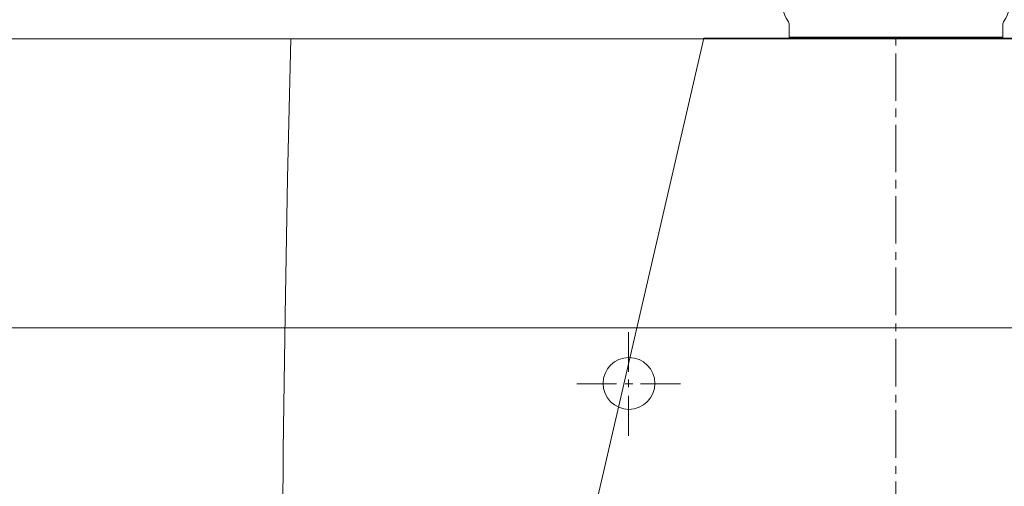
# Model space of a CAD drawing. Header units: millimetres. Extents: x 28291 to 177760, y -399809 to -170937.
# Tile 151 of 256: x 51601 to 51629, y -194685 to -194671. Entities that reach past the tile are written whole.
import ezdxf

# ---------------------------------------------------------------- set-up
doc = ezdxf.new("R2010")
doc.units = ezdxf.units.MM
doc.linetypes.add('HIDDEN2', pattern=[4.7625, 3.175, -1.5875])
doc.layers.get('0').update_dxf_attribs({"lineweight": 0})
doc.layers.add('!! 2 ZABUDOWA GK-MDF', color=7, linetype='Continuous', lineweight=13, true_color=0x7a7a7a)
for name, color, linetype, lineweight in [('!! 2_posadzki gres sanit 2', 244, 'Continuous', 9), ('!! 2_wypos-sanitarne', 240, 'Continuous', 9), ('!! wymiary osi', 250, 'Continuous', 9)]:
    doc.layers.add(name, color=color, linetype=linetype, lineweight=lineweight)
doc.layers.add('!! 2_WYBURZENIA DO REMONTU', color=7, linetype='Continuous', lineweight=0, true_color=0x4d4d4d, plot=False)
doc.layers.add('!!_@ wypos sanit nd', color=7, linetype='Continuous', lineweight=0, plot=False)
doc.styles.add('TXT', font='simplex.shx')
doc.dimstyles.new('DIM50', dxfattribs={"dimscale": 5, "dimtxt": 2.5, "dimasz": 1.5, "dimexe": 0, "dimexo": 0, "dimgap": 0.5, "dimtad": 1, "dimdec": 4, "dimrnd": 0.5, "dimdsep": 46, "dimtxsty": 'TXT', "dimblk1": 'TICK1', "dimblk2": 'TICK1', "dimsah": 1, "dimcen": 0, "dimse1": 1, "dimse2": 1, "dimclrd": 1, "dimclre": 7, "dimclrt": 9, "dimadec": 0, "dimazin": 0, "dimtfac": 1, "dimtdec": 4, "dimtmove": 2, "dimatfit": 3, "dimldrblk": 'TICK1', "dimfxl": 1, "dimtolj": 1, "dimarcsym": 0})

# ---------------------------------------------------------------- blocks, each defined once
blk = doc.blocks.new('A$C351F644B')
for p, q in [((16.707, 35.716), (13.073, 19.983)), ((13.073, 19.983), (-13.073, 19.983))]:
    blk.add_line(p, q)
blk = doc.blocks.new('A$Cff2eaf8b')
blk.add_lwpolyline([(-0.04, -0.0685), (-0.03255, -0.0685, 0.236962), (-0.03118, -0.07775, -0.154353), (-0.031, -0.07832), (-0.031, -0.08218), (0.031, -0.08218), (0.031, -0.07832, -0.154353), (0.03118, -0.07775, 0.236962), (0.03255, -0.0685), (0.04, -0.0685)], format="xyb")
blk = doc.blocks.new('A$C6ce7c513')
at = {"lineweight": 0}
for points in [[(0, 0), (0, -0.00246)], [(-0.17548, -0.00049), (-0.17646, -0.04094), (-0.1772, -0.08064), (-0.1777, -0.11986), (-0.17794, -0.15833)], [(-0.17548, -0.00049), (0.17547, -0.00049)], [(0, -0.00469), (0, -0.0185)], [(0, -0.02072), (0, -0.02318)], [(0, -0.0254), (0, -0.03921)], [(0, -0.04143), (0, -0.0439)], [(0, -0.04612), (0, -0.05993)], [(0, -0.0624), (0, -0.06461)], [(0, -0.06683), (0, -0.08064)], [(-0.07757, -0.08557), (-0.07757, -0.09717)], [(0, -0.08311), (0, -0.08533)], [(0, -0.08755), (0, -0.10136)], [(-0.07757, -0.09939), (-0.07757, -0.1016)], [(-0.08102, -0.10062), (-0.09261, -0.10062)], [(-0.07633, -0.10062), (-0.07855, -0.10062)], [(-0.06252, -0.10062), (-0.07411, -0.10062)], [(-0.07757, -0.10408), (-0.07757, -0.11567)], [(0, -0.10383), (0, -0.10605)], [(0, -0.10827), (0, -0.12208)], [(0, -0.12455), (0, -0.12677)], [(0, -0.12898), (0, -0.14304)]]:
    blk.add_lwpolyline(points, dxfattribs=at)
blk.add_circle((-0.07744, -0.1005), 0.00752, dxfattribs=at)
blk = doc.blocks.new('TICK1')
at = {"color": 0}
for p, q in [((0, -1.4), (0, 1.4)), ((0, 0), (-1, 0))]:
    blk.add_line(p, q, dxfattribs=at)
at = {"color": 2}
blk.add_line((-1, -1), (1, 1), dxfattribs=at)
blk = doc.blocks.new('*D2566')
at = {"layer": '!! wymiary osi', "color": 1, "lineweight": -2, "transparency": 16777216}
blk.add_line((51358.205, -194783.088), (51358.205, -194659.088), dxfattribs=at)
at = {"layer": 'DEFPOINTS', "color": 0, "transparency": 16777216}
for p in [(51358.205, -194651.588), (51678.711, -194651.588), (51678.711, -194790.588)]:
    blk.add_point(p, dxfattribs=at)
at = {"layer": '!! wymiary osi', "color": 1, "lineweight": -2, "transparency": 16777216, "xscale": 7.5, "yscale": 7.5, "zscale": 7.5}
for p, rotation in [((51358.205, -194651.588), 90), ((51358.205, -194790.588), 270)]:
    blk.add_blockref('TICK1', p, dxfattribs=dict(at, rotation=rotation))
at = {"layer": '!! wymiary osi', "color": 9, "transparency": 16777216, "insert": (51349.455, -194721.088), "char_height": 12.5, "attachment_point": 5, "rotation": 90, "style": 'TXT'}
blk.add_mtext('\\A1;139', dxfattribs=at)

msp = doc.modelspace()

# ---------------------------------------------------------------- hatches: boundary and pattern name
at = {"layer": '!! 2_posadzki gres sanit 2', "ltscale": 0.5}
h = msp.add_hatch(dxfattribs=at)
h.set_pattern_fill('_USER', color=256, scale=40, double=1, pattern_type=0)
h.set_pattern_definition([(0, (0, 0), (0, 40), []), (90, (0, 0), (-40, 2e-15), [])])
h.paths.add_polyline_path([(51246.21802, -194790.5883), (51678.71142, -194790.5883), (51678.71142, -194651.5883), (51246.21802, -194651.5883)])

# ---------------------------------------------------------------- linework, layer by layer
at = {"layer": '!! 2 ZABUDOWA GK-MDF'}
msp.add_lwpolyline([(51573.71142, -194671.5883), (51678.71142, -194671.5883)], dxfattribs=at)

# ---------------------------------------------------------------- block references
at = {"layer": '!! 2_WYBURZENIA DO REMONTU', "linetype": 'HIDDEN2', "ltscale": 3, "rotation": 180}
msp.add_blockref('A$C351F644B', (51633.71142, -194651.5883), dxfattribs=at)
at = {"layer": '!! 2_wypos-sanitarne', "xscale": 100, "yscale": 100, "zscale": 100}
msp.add_blockref('A$C6ce7c513', (51626.21177, -194671.53931), dxfattribs=at)
at = {"layer": '!!_@ wypos sanit nd', "xscale": 100, "yscale": 100, "zscale": 100}
msp.add_blockref('A$Cff2eaf8b', (51626.21177, -194663.32131), dxfattribs=at)

# ---------------------------------------------------------------- dimensions: what is measured, and where the dimension line sits
at = {"layer": '!! wymiary osi'}
dim = msp.add_linear_dim(base=(51358.20534, -194651.5883), p1=(51678.71142, -194790.5883), p2=(51678.71142, -194651.5883), angle=90, dimstyle='DIM50', dxfattribs=at)
dim.commit()
dim.dimension.update_dxf_attribs({"geometry": '*D2566', "text_midpoint": (51349.45534, -194721.0883)})

doc.saveas('drawing.dxf')
